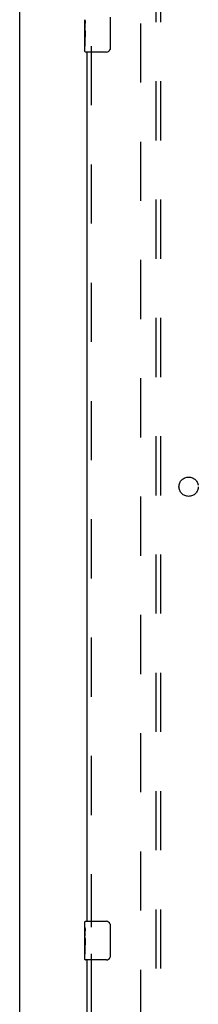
# Model space of a CAD drawing. Header units: inches. Extents: x 0 to 278, y 0 to 180.
# Tile 12 of 76: x 57.25 to 61.88, y 78.17 to 103.66. Entities that reach past the tile are written whole.
import ezdxf

# ---------------------------------------------------------------- set-up
doc = ezdxf.new("R2010")
doc.units = ezdxf.units.IN
doc.header["$LTSCALE"] = 15.310625
doc.header["$MEASUREMENT"] = 0
doc.linetypes.add('HIDDEN', pattern=[0.2, 0.1, -0.1])
doc.layers.get('0').update_dxf_attribs({"linetype": 'CONTINUOUS'})
for name, color, linetype in [('DEFAULT_2', 8, 'HIDDEN'), ('LEFTHAND_DOOR_ASSEMBLY', 7, 'CONTINUOUS'), ('SUBPANEL', 7, 'CONTINUOUS')]:
    doc.layers.add(name, color=color, linetype=linetype)

msp = doc.modelspace()

# ---------------------------------------------------------------- linework, layer by layer
at = {"color": 3, "linetype": 'Continuous'}
msp.add_line((57.253, 48.671), (57.253, 134.463), dxfattribs=at)
at = {"layer": 'DEFAULT_2', "color": 8, "linetype": 'HIDDEN'}
msp.add_line((60.378, 131.119), (60.378, 52.015), dxfattribs=at)
at = {"layer": 'LEFTHAND_DOOR_ASSEMBLY', "color": 7, "linetype": 'Continuous'}
for p, q in [((58.943, 103.398), (58.943, 103.655)), ((58.949, 103.599), (58.943, 103.599)), ((58.95, 103.432), (58.95, 103.568)), ((59.598, 103.717), (59.598, 102.917)), ((58.943, 103.432), (58.95, 103.432)), ((58.943, 102.832), (58.943, 103.395)), ((58.945, 103.369), (58.943, 103.369)), ((58.943, 103.237), (58.949, 103.237)), ((58.943, 103.201), (58.95, 103.201)), ((58.943, 103.138), (58.95, 103.138)), ((58.943, 102.971), (58.95, 102.971)), ((58.95, 102.971), (58.95, 103.201)), ((59.498, 102.817), (58.958, 102.817)), ((58.943, 80.156), (58.943, 80.302)), ((58.958, 80.317), (59.498, 80.317)), ((58.943, 79.898), (58.943, 80.155)), ((58.949, 80.099), (58.943, 80.099)), ((58.95, 79.932), (58.95, 80.068)), ((59.598, 80.217), (59.598, 79.417)), ((58.943, 79.932), (58.95, 79.932)), ((58.943, 79.332), (58.943, 79.895)), ((58.945, 79.869), (58.943, 79.869)), ((58.943, 79.737), (58.949, 79.737)), ((58.943, 79.701), (58.95, 79.701)), ((58.943, 79.638), (58.95, 79.638)), ((58.95, 79.471), (58.95, 79.701)), ((58.943, 79.471), (58.95, 79.471)), ((59.498, 79.317), (58.958, 79.317))]:
    msp.add_line(p, q, dxfattribs=at)
at = {"layer": 'LEFTHAND_DOOR_ASSEMBLY', "color": 8, "linetype": 'HIDDEN'}
for p, q in [((59.107, 102.972), (59.107, 80.162)), ((59.107, 79.472), (59.107, 56.662))]:
    msp.add_line(p, q, dxfattribs=at)
at = {"layer": 'LEFTHAND_DOOR_ASSEMBLY', "color": 3, "linetype": 'Continuous'}
for p, q in [((59.003, 80.317), (59.003, 102.817)), ((59.003, 56.817), (59.003, 79.317))]:
    msp.add_line(p, q, dxfattribs=at)
at = {"layer": 'LEFTHAND_DOOR_ASSEMBLY', "color": 7, "linetype": 'Continuous'}
for points in [[(58.943, 103.656), (58.943, 103.652), (58.944, 103.648), (58.944, 103.642), (58.946, 103.629)], [(58.946, 103.629), (58.947, 103.621), (58.948, 103.613), (58.948, 103.605)], [(58.948, 103.605), (58.949, 103.596), (58.95, 103.587), (58.95, 103.577), (58.95, 103.568)], [(58.943, 103.398), (58.943, 103.39), (58.944, 103.381), (58.945, 103.371)], [(58.945, 103.371), (58.947, 103.337), (58.948, 103.325), (58.949, 103.313), (58.95, 103.3), (58.95, 103.287), (58.95, 103.275), (58.95, 103.262), (58.95, 103.249), (58.949, 103.236), (58.948, 103.224), (58.947, 103.212)], [(59.598, 102.917), (59.598, 102.91), (59.597, 102.904), (59.596, 102.898), (59.595, 102.892), (59.593, 102.886), (59.591, 102.88)], [(58.943, 80.156), (58.943, 80.152), (58.944, 80.148), (58.944, 80.142), (58.946, 80.129)], [(58.946, 80.129), (58.947, 80.121), (58.948, 80.113), (58.948, 80.105)], [(58.948, 80.105), (58.949, 80.096), (58.95, 80.087), (58.95, 80.077), (58.95, 80.068)], [(59.591, 80.253), (59.593, 80.247), (59.595, 80.241), (59.596, 80.235), (59.597, 80.229), (59.598, 80.223), (59.598, 80.217)], [(58.943, 79.898), (58.943, 79.89), (58.944, 79.881), (58.945, 79.871)], [(58.945, 79.871), (58.947, 79.837), (58.948, 79.825), (58.949, 79.813), (58.95, 79.8), (58.95, 79.787), (58.95, 79.775), (58.95, 79.762), (58.95, 79.749), (58.949, 79.736), (58.948, 79.724), (58.947, 79.712)], [(59.598, 79.417), (59.598, 79.41), (59.597, 79.404), (59.596, 79.398), (59.595, 79.392), (59.593, 79.386), (59.591, 79.38)]]:
    msp.add_lwpolyline(points, dxfattribs=at)
for centre, radius, start, end in [((58.958, 102.832), 0.015, 180, 270), ((59.498, 102.917), 0.1, 270, 338.7946), ((58.958, 80.302), 0.015, 90, 180), ((59.498, 80.217), 0.1, 21.1999, 90), ((58.958, 79.332), 0.015, 180, 270), ((59.498, 79.417), 0.1, 270, 338.7946)]:
    msp.add_arc(centre, radius, start, end, dxfattribs=at)
for centre, start_param, end_param in [((59.206, 103.232), -3.141593, -2.961605), ((59.206, 79.732), 3.141593, 3.321581)]:
    msp.add_ellipse(centre, major_axis=(0.263, 0), ratio=0.432808, start_param=start_param, end_param=end_param, dxfattribs=at)
at = {"layer": 'SUBPANEL', "color": 8, "linetype": 'HIDDEN'}
for p, q in [((60.784, 54.598), (60.784, 128.535)), ((60.909, 54.598), (60.909, 128.535))]:
    msp.add_line(p, q, dxfattribs=at)
msp.add_circle((61.628, 91.567), 0.25, dxfattribs=at)

doc.saveas('drawing.dxf')
